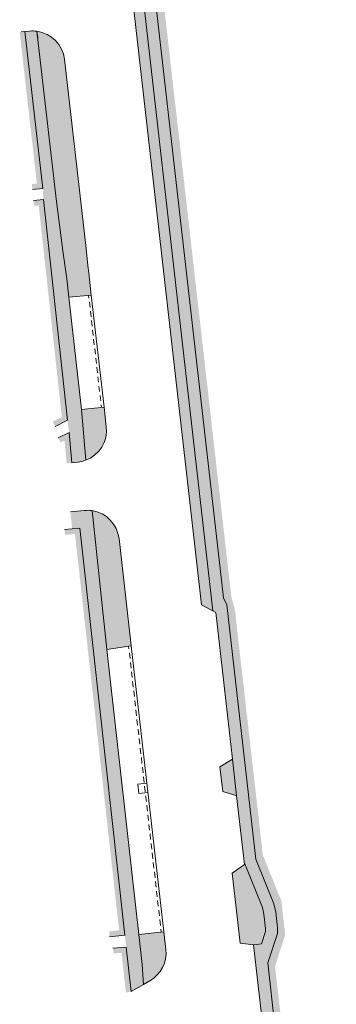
# Model space of a CAD drawing. Header units: millimetres. Extents: x 4385 to 11928, y 17253 to 36963.
# Tile 5 of 99: x 6453 to 6513, y 17801 to 17985. Entities that reach past the tile are written whole.
import ezdxf

# ---------------------------------------------------------------- set-up
doc = ezdxf.new("R2010")
doc.units = ezdxf.units.MM
doc.layers.add('ГП_реконстр_Ботаническая$0$ГП_дороги_УДС', color=205, linetype='Continuous', lineweight=5)
doc.layers.add('ГП_реконстр_Ботаническая$0$ГП_озел_проект_УДС', color=7, linetype='Continuous', lineweight=0, true_color=0xbedfd7, transparency=0.5)
doc.layers.add('ГП_реконстр_Ботаническая$0$ГП_тротуары_штриховка_УДС', color=7, linetype='Continuous', lineweight=0, true_color=0xd3c4ab, transparency=0.5)

# ---------------------------------------------------------------- blocks, each defined once
blk = doc.blocks.new('ГП_реконстр_Ботаническая')
at = {"layer": 'ГП_реконстр_Ботаническая$0$ГП_озел_проект_УДС'}
h = blk.add_hatch(color=256, dxfattribs=at)
h.dxf.hatch_style = 1
h.paths.add_polyline_path([(6510.93, 17710.8), (6506.16, 17752.61), (6499.8, 17808.37), (6501.59, 17813.82), (6501.63, 17814.97), (6501.31, 17817.79), (6500.97, 17819.45), (6497.58, 17827.85), (6496.03, 17841.36), (6493.7, 17861.82), (6492.13, 17875.6), (6491.48, 17876.9), (6488.21, 17905.5), (6482.61, 17954.56), (6479.07, 17985.56), (6477.93, 17995.6), (6476.25, 18010.27), (6474.63, 18024.5), (6474.18, 18029.42), (6473.44, 18037.64), (6471.61, 18057.81), (6470.3, 18072.24), (6469.94, 18076.17), (6469.54, 18079.64), (6469.2, 18082.66), (6468.66, 18087.04), (6468.46, 18088.34), (6467.81, 18093.03), (6466.87, 18098.74), (6465.93, 18103.86), (6464.65, 18110.04), (6463.51, 18115), (6462.96, 18117.25), (6464.42, 18117.58), (6464.98, 18115.28), (6466.03, 18110.73), (6467.28, 18104.73), (6468.26, 18099.53), (6469.32, 18093.12), (6470.35, 18085.71), (6470.69, 18082.82), (6470.9, 18080.53), (6471.6, 18072.92), (6472.82, 18059.58), (6474.74, 18038.51), (6475.56, 18029.58), (6477.73, 18010.61), (6480.47, 17986.54), (6483.37, 17961.18), (6489.66, 17905.99), (6492.96, 17877.09), (6493.61, 17874.73), (6493.65, 17874.51), (6494.92, 17863.35), (6498.89, 17828.6), (6502.38, 17819.97), (6502.58, 17818.1), (6502.9, 17815.37), (6503.1, 17813.63), (6501.17, 17807.75), (6508.82, 17741.59), (6512.34, 17710.94)])
h = blk.add_hatch(color=256, dxfattribs=at)
h.dxf.hatch_style = 1
h.paths.add_polyline_path([(6489.49, 17874.46), (6487.35, 17875.6), (6481.47, 17927.09), (6481.07, 17931.14), (6480.97, 17932.21), (6480.84, 17933.39), (6480.71, 17934.38), (6480.55, 17935.57), (6480.36, 17937.05), (6480.2, 17938.3), (6480.13, 17938.82), (6478.31, 17954.75), (6478.24, 17955.36), (6478.07, 17957.05), (6477.95, 17958.24), (6477.84, 17959.27), (6477.71, 17960.51), (6477.56, 17961.74), (6477.42, 17962.78), (6477.24, 17964.2), (6477.18, 17964.69), (6475.87, 17976.13), (6475.84, 17976.44), (6475.61, 17978.64), (6475.22, 17982.45), (6474.83, 17985.79), (6474.4, 17989.52), (6473.77, 17994.88), (6473.18, 18000), (6472.57, 18005.13), (6472.51, 18005.63), (6472.43, 18006.32), (6472.37, 18006.82), (6472.34, 18007.11), (6472.33, 18007.17), (6472.29, 18007.52), (6472.23, 18008.02), (6472.15, 18008.71), (6472.09, 18009.21), (6472.01, 18009.91), (6471.95, 18010.4), (6471.86, 18011.1), (6471.81, 18011.6), (6471.72, 18012.3), (6471.66, 18012.79), (6471.58, 18013.49), (6471.52, 18013.99), (6471.44, 18014.67), (6471.44, 18014.69), (6471.47, 18014.74), (6471.62, 18015.03), (6471.44, 18016.4), (6471.27, 18016.45), (6471.26, 18016.45), (6471.22, 18016.79), (6471.16, 18017.28), (6471.09, 18017.98), (6471.03, 18018.48), (6470.96, 18019.13), (6470.95, 18019.18), (6470.9, 18019.68), (6470.82, 18020.37), (6470.78, 18020.76), (6470.77, 18020.87), (6470.69, 18021.57), (6470.63, 18022.07), (6470.6, 18022.42), (6470.56, 18022.77), (6470.5, 18023.26), (6470.43, 18023.83), (6470.09, 18027.52), (6469.87, 18029.88), (6469.83, 18030.39), (6469.82, 18030.51), (6469.81, 18030.55), (6469.78, 18030.97), (6469.7, 18031.75), (6469.49, 18034.11), (6469.16, 18037.7), (6468.76, 18042.14), (6468.04, 18050.07), (6466.99, 18061.7), (6466.81, 18063.68), (6466.41, 18068.06), (6465.71, 18075.74), (6464.92, 18082.68), (6464.52, 18085.77), (6464.16, 18088.62), (6463.66, 18091.87), (6463.44, 18093.35), (6463.1, 18095.63), (6462.8, 18097.38), (6462.19, 18100.78), (6461.7, 18103.33), (6461.36, 18105.01), (6460.97, 18106.91), (6460.6, 18108.62), (6459.99, 18111.26), (6459.86, 18111.81), (6459.67, 18112.66), (6459.61, 18112.89), (6459.55, 18113.14), (6459.53, 18113.25), (6458.81, 18116.22), (6458.91, 18116.25), (6459.05, 18116.28), (6459.23, 18116.33), (6460.77, 18116.71), (6461.74, 18112.67), (6462.35, 18110), (6462.67, 18108.55), (6463.19, 18106.08), (6463.53, 18104.36), (6463.81, 18102.93), (6464.07, 18101.61), (6464.31, 18100.32), (6464.5, 18099.28), (6464.66, 18098.37), (6464.81, 18097.49), (6464.99, 18096.4), (6465.16, 18095.43), (6465.33, 18094.32), (6465.5, 18093.29), (6465.68, 18092.07), (6465.85, 18090.95), (6466.12, 18089.09), (6466.39, 18087.07), (6466.69, 18084.58), (6466.9, 18082.74), (6467.12, 18080.65), (6467.39, 18078.71), (6467.61, 18076.73), (6467.88, 18073.93), (6468.14, 18071.16), (6468.36, 18068.64), (6468.72, 18064.77), (6468.93, 18062.44), (6469.19, 18059.59), (6469.78, 18053.07), (6471.24, 18037.01), (6471.64, 18032.5), (6472.04, 18028.12)])
h = blk.add_hatch(color=256, dxfattribs=at)
h.dxf.hatch_style = 1
h.paths.add_polyline_path([(6455.53, 17953.61), (6455.43, 17954.6), (6456.38, 17954.7), (6453.14, 17983.14), (6454.13, 17983.24), (6457.49, 17953.81)])
h = blk.add_hatch(color=256, dxfattribs=at)
h.dxf.hatch_style = 1
h.paths.add_polyline_path([(6459.68, 17954.47), (6458.74, 17962.69), (6458.44, 17965.3), (6457.58, 17972.92), (6456.53, 17982.1), (6456.39, 17983.31), (6456.63, 17983.27), (6456.8, 17983.24), (6457.05, 17983.18), (6457.44, 17983.07), (6457.71, 17982.98), (6458.03, 17982.85), (6458.36, 17982.69), (6458.65, 17982.53), (6458.94, 17982.35), (6459.18, 17982.18), (6459.41, 17982), (6459.64, 17981.79), (6459.89, 17981.55), (6460.09, 17981.34), (6460.24, 17981.16), (6460.38, 17980.99), (6460.55, 17980.75), (6460.6, 17980.68), (6460.73, 17980.48), (6460.81, 17980.34), (6460.84, 17980.28), (6460.87, 17980.23), (6460.98, 17980.03), (6461.06, 17979.86), (6461.08, 17979.81), (6461.13, 17979.69), (6461.2, 17979.53), (6461.3, 17979.25), (6461.37, 17979.02), (6461.41, 17978.86), (6461.45, 17978.68), (6461.49, 17978.54), (6461.5, 17978.46), (6461.52, 17978.38), (6461.54, 17978.24), (6461.56, 17978.04), (6464.21, 17954.85)])
h = blk.add_hatch(color=256, dxfattribs=at)
h.dxf.hatch_style = 1
h.paths.add_polyline_path([(6462.41, 17933.35), (6461.99, 17936.8), (6461.23, 17942.09), (6460.08, 17951.03), (6460.06, 17951.19), (6459.98, 17951.82), (6459.68, 17954.47), (6462.21, 17954.69), (6464.21, 17954.85), (6465.35, 17944.87), (6465.62, 17942.52), (6465.99, 17939.33), (6466.15, 17937.94), (6466.23, 17937.22), (6466.61, 17933.77)])
h = blk.add_hatch(color=256, dxfattribs=at)
h.dxf.hatch_style = 1
h.paths.add_polyline_path([(6459.84, 17909.11), (6459.38, 17910), (6461.07, 17910.87), (6456.72, 17950.61), (6455.84, 17950.53), (6455.75, 17951.53), (6457.61, 17951.69), (6462.15, 17910.3)])
h = blk.add_hatch(color=256, dxfattribs=at)
h.dxf.hatch_style = 1
h.paths.add_polyline_path([(6465.56, 17902.74), (6465.56, 17902.74), (6464.79, 17912.3), (6469.02, 17912.71), (6469.44, 17909.05), (6469.46, 17908.75), (6469.48, 17908.39), (6469.46, 17908), (6469.42, 17907.54), (6469.36, 17907.19), (6469.27, 17906.82), (6469.17, 17906.48), (6469.06, 17906.18), (6468.96, 17905.94), (6468.84, 17905.68), (6468.73, 17905.47), (6468.57, 17905.2), (6468.41, 17904.96), (6468.28, 17904.77), (6468.08, 17904.52), (6467.96, 17904.38), (6467.79, 17904.2), (6467.62, 17904.03), (6467.44, 17903.87), (6467.22, 17903.68), (6467.08, 17903.57), (6466.79, 17903.37), (6466.51, 17903.19), (6466.31, 17903.08), (6466.08, 17902.96), (6465.82, 17902.85), (6465.74, 17902.81), (6465.68, 17902.79), (6465.64, 17902.77), (6465.6, 17902.76), (6465.57, 17902.74), (6465.56, 17902.74)])
h = blk.add_hatch(color=256, dxfattribs=at)
h.dxf.hatch_style = 1
h.paths.add_polyline_path([(6461.98, 17902.17), (6461.57, 17906.42), (6460.81, 17906.07), (6460.46, 17907.01), (6462.43, 17907.93), (6462.97, 17902.28)])
h = blk.add_hatch(color=256, dxfattribs=at)
h.dxf.hatch_style = 1
h.paths.add_polyline_path([(6469.52, 17867.22), (6467, 17890.88), (6466.75, 17893.29), (6467.09, 17893.23), (6467.38, 17893.16), (6467.6, 17893.1), (6467.87, 17893.01), (6468.38, 17892.8), (6468.45, 17892.77), (6468.59, 17892.7), (6468.82, 17892.58), (6468.97, 17892.49), (6469.14, 17892.38), (6469.45, 17892.17), (6469.6, 17892.05), (6469.87, 17891.83), (6470.19, 17891.52), (6470.36, 17891.33), (6470.95, 17890.55), (6471.27, 17889.98), (6471.45, 17889.58), (6471.57, 17889.24), (6471.65, 17888.97), (6471.69, 17888.81), (6471.78, 17888.44), (6471.84, 17888.03), (6474.13, 17867.9), (6471.66, 17867.53)])
h = blk.add_hatch(color=256, dxfattribs=at)
h.dxf.hatch_style = 1
h.paths.add_polyline_path([(6470.04, 17813.3), (6469.96, 17814.28), (6471.85, 17814.49), (6463.54, 17888.91), (6461.68, 17888.75), (6461.6, 17889.75), (6464.43, 17889.99), (6464.55, 17888.95), (6472.93, 17813.6)])
h = blk.add_hatch(color=256, dxfattribs=at)
h.dxf.hatch_style = 1
h.paths.add_polyline_path([(6493.95, 17839.76), (6491.35, 17840.54), (6490.81, 17845.21), (6490.81, 17845.21), (6493.17, 17846.64)])
h = blk.add_hatch(color=256, dxfattribs=at)
h.dxf.hatch_style = 1
h.paths.add_polyline_path([(6497.15, 17811.76), (6497.11, 17811.77), (6494.74, 17812.05), (6494.74, 17812.05), (6493.7, 17819.96), (6493.69, 17820.05), (6493.1, 17825.22), (6495.43, 17826.85), (6495.37, 17827.3), (6498.81, 17818.79), (6499.08, 17817.54), (6499.22, 17816.47), (6499.33, 17815.35), (6499.38, 17814.87), (6499.37, 17814.28), (6498.61, 17811.96)])
h = blk.add_hatch(color=256, dxfattribs=at)
h.dxf.hatch_style = 1
h.paths.add_polyline_path([(6476.45, 17804.33), (6475.55, 17813.69), (6480.26, 17814.22), (6480.64, 17810.91), (6480.68, 17810.35), (6480.66, 17809.73), (6480.58, 17809.14), (6480.42, 17808.45), (6480.21, 17807.9), (6480.09, 17807.63), (6480.04, 17807.53), (6479.86, 17807.21), (6479.75, 17807.01), (6479.57, 17806.76), (6479.36, 17806.47), (6479.04, 17806.11), (6478.95, 17806.01), (6478.69, 17805.76), (6478.39, 17805.52), (6478.11, 17805.31), (6477.64, 17805.01)])
h = blk.add_hatch(color=256, dxfattribs=at)
h.dxf.hatch_style = 1
h.paths.add_polyline_path([(6473.13, 17802.8), (6472.29, 17810.26), (6470.78, 17810.15), (6470.69, 17811.15), (6473.18, 17811.32), (6474.12, 17803.01), (6474, 17802.99)])
at = {"layer": 'ГП_реконстр_Ботаническая$0$ГП_тротуары_штриховка_УДС'}
h = blk.add_hatch(color=256, dxfattribs=at)
h.dxf.hatch_style = 1
h.paths.add_polyline_path([(6469.2, 18082.66, 0.032523), (6462.96, 18117.25), (6462.39, 18117.12), (6461.9, 18117.01), (6461.68, 18116.96), (6461.56, 18116.94), (6461.22, 18116.86), (6461.01, 18116.81), (6460.73, 18116.75), (6460.45, 18116.68), (6460.04, 18116.61), (6459.55, 18116.51), (6458.9, 18116.38), (6458.87, 18116.37), (6458.77, 18116.36, -0.000129), (6458.81, 18116.22), (6458.91, 18116.25), (6459.05, 18116.28), (6459.23, 18116.33), (6460.75, 18116.7, -0.0325), (6466.94, 18082.42), (6467.12, 18080.65), (6467.39, 18078.71), (6467.61, 18076.73), (6467.86, 18074.2), (6468.1, 18071.55), (6468.32, 18069.16), (6468.61, 18065.89), (6468.84, 18063.42), (6469.19, 18059.59), (6469.8, 18052.84), (6471.24, 18037.01), (6472.01, 18028.46), (6472.58, 18022.65), (6473.98, 18010.32), (6489.49, 17874.47), (6489.49, 17874.46), (6489.88, 17874.25), (6489.91, 17874.24), (6489.91, 17874.23), (6489.92, 17874.22), (6490.02, 17874.24), (6490.27, 17874.25), (6490.77, 17874.27), (6491.48, 17874.3), (6491.98, 17874.33), (6492.27, 17874.33), (6492.27, 17874.33), (6492.13, 17875.6), (6491.48, 17876.9), (6477.87, 17996.15), (6474.63, 18024.5), (6474.18, 18029.42), (6469.94, 18076.17)])
h = blk.add_hatch(color=256, dxfattribs=at)
h.dxf.hatch_style = 1
h.paths.add_polyline_path([(6459.63, 17954.46), (6456.24, 17982.07), (6454.29, 17981.87), (6454.13, 17983.24), (6454.85, 17983.31), (6455.07, 17983.34), (6455.26, 17983.35), (6455.52, 17983.36), (6455.84, 17983.35), (6456.05, 17983.34), (6456.25, 17983.32), (6456.39, 17983.31), (6456.53, 17982.1), (6457.36, 17974.84), (6457.98, 17969.33), (6458.61, 17963.95), (6459.68, 17954.47)])
h = blk.add_hatch(color=256, dxfattribs=at)
h.dxf.hatch_style = 1
h.paths.add_polyline_path([(6458.7, 17941.77), (6457.61, 17951.69), (6457.49, 17953.81), (6456.3, 17964.28), (6454.29, 17981.87), (6456.24, 17982.07), (6459.63, 17954.46), (6459.68, 17954.47), (6459.98, 17951.82), (6459.98, 17951.81), (6460.06, 17951.19), (6460.08, 17951.03), (6459.96, 17951.01), (6459.96, 17950.99), (6461.23, 17942.1)])
h = blk.add_hatch(color=256, dxfattribs=at)
h.dxf.hatch_style = 1
h.paths.add_polyline_path([(6464.73, 17912.82), (6464.65, 17913.53), (6462.19, 17935.15), (6462.13, 17935.65), (6462.05, 17936.35), (6462.04, 17936.44), (6461.23, 17942.1), (6458.7, 17941.77), (6458.7, 17941.77), (6462.15, 17910.3), (6462.43, 17907.94), (6462.43, 17907.93), (6462.97, 17902.29), (6464.11, 17902.41), (6464.39, 17902.44), (6465.11, 17902.59), (6465.54, 17902.73), (6465.56, 17902.74), (6464.79, 17912.3), (6464.79, 17912.33)])
h = blk.add_hatch(color=256, dxfattribs=at)
h.dxf.hatch_style = 1
h.paths.add_polyline_path([(6467, 17890.91), (6466.5, 17891.68), (6466.42, 17891.8), (6466.15, 17892.02), (6465.05, 17892.57), (6464.46, 17892.77), (6463.75, 17893.01), (6462.7, 17893.06), (6465.27, 17893.32), (6465.7, 17893.35), (6466.01, 17893.35), (6466.32, 17893.33), (6466.57, 17893.31), (6466.75, 17893.29)])
h = blk.add_hatch(color=256, dxfattribs=at)
h.dxf.hatch_style = 1
h.paths.add_polyline_path([(6464.39, 17892.79), (6463.92, 17892.96), (6463.75, 17893.01), (6463.74, 17893.02), (6463.74, 17893.02), (6462.99, 17893.05), (6462.7, 17893.02), (6463.01, 17889.87), (6463.49, 17889.91), (6463.99, 17889.96), (6464.43, 17889.99), (6464.55, 17888.95), (6466.39, 17872.4), (6466.4, 17872.4), (6466.48, 17871.7), (6466.47, 17871.7), (6466.52, 17871.2), (6466.53, 17871.2), (6466.61, 17870.49), (6466.6, 17870.49), (6466.66, 17870), (6466.66, 17870), (6466.74, 17869.29), (6466.73, 17869.29), (6466.79, 17868.79), (6466.79, 17868.79), (6466.87, 17868.09), (6466.87, 17868.09), (6466.92, 17867.59), (6466.93, 17867.59), (6467, 17866.88), (6467, 17866.88), (6467.06, 17866.39), (6467.14, 17865.68), (6467.19, 17865.18), (6467.27, 17864.48), (6467.33, 17863.98), (6467.4, 17863.28), (6467.46, 17862.78), (6467.54, 17862.07), (6467.59, 17861.58), (6467.61, 17861.44), (6467.67, 17860.87), (6467.73, 17860.37), (6467.81, 17859.67), (6467.86, 17859.17), (6467.86, 17859.17), (6467.95, 17858.46), (6467.94, 17858.46), (6468, 17857.97), (6468, 17857.97), (6468, 17857.97), (6472.41, 17818.27), (6472.42, 17818.27), (6472.5, 17817.57), (6472.49, 17817.57), (6472.55, 17817.07), (6472.55, 17817.07), (6472.63, 17816.36), (6472.63, 17816.36), (6472.68, 17815.87), (6472.69, 17815.87), (6472.76, 17815.16), (6472.76, 17815.16), (6472.82, 17814.66), (6472.82, 17814.66), (6472.89, 17813.96), (6472.89, 17813.96), (6472.93, 17813.6), (6473.18, 17811.32), (6473.23, 17810.84), (6473.23, 17810.84), (6473.29, 17810.35), (6473.29, 17810.35), (6473.37, 17809.65), (6473.37, 17809.65), (6473.42, 17809.15), (6473.42, 17809.15), (6473.5, 17808.46), (6473.5, 17808.46), (6473.56, 17807.96), (6473.56, 17807.96), (6473.64, 17807.26), (6473.64, 17807.26), (6473.69, 17806.77), (6473.69, 17806.77), (6473.77, 17806.07), (6473.77, 17806.07), (6473.83, 17805.57), (6473.83, 17805.57), (6473.91, 17804.87), (6473.91, 17804.87), (6473.97, 17804.38), (6473.97, 17804.38), (6474.05, 17803.68), (6474.04, 17803.68), (6474.1, 17803.18), (6474.1, 17803.18), (6474.12, 17803.01), (6476.45, 17804.33), (6475.56, 17813.52), (6471.41, 17850.41), (6469.52, 17867.14), (6469.52, 17867.22), (6469.48, 17867.59), (6469.42, 17868.09), (6469.34, 17868.84), (6469.29, 17869.34), (6469.21, 17870.09), (6469.16, 17870.59), (6469.08, 17871.34), (6469.03, 17871.83), (6468.95, 17872.58), (6468.89, 17873.08), (6468.81, 17873.83), (6468.76, 17874.33), (6468.68, 17875.08), (6468.63, 17875.57), (6468.55, 17876.33), (6468.5, 17876.82), (6468.42, 17877.57), (6468.36, 17878.07), (6468.28, 17878.82), (6468.23, 17879.32), (6468.15, 17880.07), (6468.1, 17880.56), (6468.02, 17881.31), (6467.97, 17881.81), (6467.89, 17882.56), (6467.83, 17883.06), (6467.76, 17883.81), (6467.7, 17884.31), (6467.62, 17885.06), (6467.57, 17885.55), (6467.49, 17886.3), (6467.44, 17886.8), (6467.36, 17887.55), (6467.31, 17888.05), (6467.23, 17888.8), (6467.17, 17889.3), (6467.1, 17889.96), (6467.09, 17890.05), (6467.04, 17890.54), (6467.04, 17890.54), (6467, 17890.88), (6467, 17890.91), (6467, 17890.92), (6466.88, 17891.09), (6466.5, 17891.68), (6466.15, 17892.02), (6465.51, 17892.34), (6465.06, 17892.56), (6465.05, 17892.57), (6464.46, 17892.77)])
edge = h.paths.add_edge_path(flags=16)
edge.add_arc((6464.16, 17892.52), 0.04, -340.4801, 19.3708, ccw=False)
edge.add_line((6464.2, 17892.53), (6464.2, 17892.53))
edge.add_line((6464.2, 17892.53), (6464.2, 17892.53))
edge = h.paths.add_edge_path(flags=16)
edge.add_arc((6464.24, 17891.77), 0.04, -340.4801, 19.3708, ccw=False)
edge.add_line((6464.28, 17891.78), (6464.28, 17891.78))
edge.add_line((6464.28, 17891.78), (6464.28, 17891.78))
edge = h.paths.add_edge_path(flags=16)
edge.add_arc((6464.33, 17891.03), 0.04, -340.4801, 19.3708, ccw=False)
edge.add_line((6464.36, 17891.04), (6464.36, 17891.04))
edge.add_line((6464.36, 17891.04), (6464.36, 17891.04))
edge = h.paths.add_edge_path(flags=16)
edge.add_arc((6464.41, 17890.28), 0.04, -340.4801, 19.3708, ccw=False)
edge.add_line((6464.45, 17890.29), (6464.45, 17890.29))
edge.add_line((6464.45, 17890.29), (6464.45, 17890.29))
h = blk.add_hatch(color=256, dxfattribs=at)
h.dxf.hatch_style = 1
edge = h.paths.add_edge_path()
edge.add_line((6506.05, 17752.98), (6504.64, 17764.9))
edge.add_line((6504.64, 17764.9), (6501.95, 17788.29))
edge.add_line((6501.95, 17788.29), (6499.65, 17807.9))
edge.add_line((6499.65, 17807.9), (6499.8, 17808.37))
edge.add_line((6499.8, 17808.37), (6501.58, 17813.8))
edge.add_line((6501.58, 17813.8), (6501.58, 17813.82))
edge.add_line((6501.58, 17813.82), (6501.59, 17813.82))
edge.add_line((6501.59, 17813.82), (6501.63, 17814.95))
edge.add_line((6501.63, 17814.95), (6501.63, 17814.97))
edge.add_line((6501.63, 17814.97), (6501.63, 17814.97))
edge.add_line((6501.63, 17814.97), (6501.62, 17814.99))
edge.add_line((6501.62, 17814.99), (6501.56, 17815.58))
edge.add_line((6501.56, 17815.58), (6501.55, 17815.68))
edge.add_line((6501.55, 17815.68), (6501.33, 17817.62))
edge.add_line((6501.33, 17817.62), (6501.31, 17817.79))
edge.add_line((6501.31, 17817.79), (6501.3, 17817.85))
edge.add_line((6501.3, 17817.85), (6500.97, 17819.45))
edge.add_line((6500.97, 17819.45), (6497.58, 17827.85))
edge.add_line((6497.58, 17827.85), (6497.43, 17828.22))
edge.add_line((6497.43, 17828.22), (6497.42, 17828.28))
edge.add_line((6497.42, 17828.28), (6495.41, 17846.12))
edge.add_line((6495.41, 17846.12), (6493.65, 17860.96))
edge.add_line((6493.65, 17860.96), (6492.16, 17874.34))
edge.add_line((6492.16, 17874.34), (6490.02, 17874.18))
edge.add_line((6490.02, 17874.18), (6490.75, 17867.81))
edge.add_line((6490.75, 17867.81), (6491.35, 17862.35))
edge.add_line((6491.35, 17862.35), (6491.97, 17857.02))
edge.add_line((6491.97, 17857.02), (6492.77, 17850.07))
edge.add_line((6492.77, 17850.07), (6493.17, 17846.64))
edge.add_line((6493.17, 17846.64), (6495.37, 17827.71))
edge.add_line((6495.37, 17827.71), (6499.53, 17817.6))
edge.add_line((6499.53, 17817.6), (6499.85, 17816.06))
edge.add_line((6499.85, 17816.06), (6500.02, 17813.94))
edge.add_line((6500.02, 17813.94), (6499.39, 17812.45))
edge.add_line((6499.39, 17812.45), (6499.16, 17812.16))
edge.add_line((6499.16, 17812.16), (6498.66, 17811.96))
edge.add_line((6498.66, 17811.96), (6498.61, 17811.96))
edge.add_line((6498.61, 17811.96), (6497.15, 17811.76))
edge.add_line((6497.15, 17811.76), (6498.67, 17798.39))
edge.add_line((6498.67, 17798.39), (6500.52, 17782.18))
edge.add_line((6500.52, 17782.18), (6500.69, 17780.68))
edge.add_line((6500.69, 17780.68), (6500.97, 17778.3))
edge.add_line((6500.97, 17778.3), (6500.97, 17778.29))
edge.add_line((6500.97, 17778.29), (6501.02, 17777.82))
edge.add_line((6501.02, 17777.82), (6503.21, 17758.7))
edge.add_line((6503.21, 17758.7), (6503.29, 17758))
edge.add_line((6503.29, 17758), (6503.34, 17757.51))
edge.add_line((6503.34, 17757.51), (6503.42, 17756.81))
edge.add_line((6503.42, 17756.81), (6503.48, 17756.31))
edge.add_line((6503.48, 17756.31), (6503.56, 17755.62))
edge.add_line((6503.56, 17755.62), (6503.62, 17755.12))
edge.add_line((6503.62, 17755.12), (6503.7, 17754.42))
edge.add_line((6503.7, 17754.42), (6503.75, 17753.93))
edge.add_line((6503.75, 17753.93), (6503.81, 17753.42))
edge.add_arc((6503.69, 17746.83), 6.59, 68.9686, 88.9419, ccw=False)
h = blk.add_hatch(color=256, dxfattribs=at)
h.dxf.hatch_style = 1
h.paths.add_polyline_path([(6493.04, 17866.41, -0.007005), (6493.19, 17866.3), (6492.27, 17874.33), (6492.16, 17874.33)])
h = blk.add_hatch(color=256, dxfattribs=at)
h.dxf.hatch_style = 1
h.paths.add_polyline_path([(6493.04, 17866.41), (6493.65, 17860.96), (6494.13, 17856.87, 0.00686), (6494.25, 17857.01), (6493.7, 17861.82), (6493.19, 17866.3, 0.007005)])
h = blk.add_hatch(color=256, dxfattribs=at)
h.dxf.hatch_style = 1
h.paths.add_polyline_path([(6494.13, 17856.87), (6495.41, 17846.12), (6497.42, 17828.28), (6497.43, 17828.22), (6497.58, 17827.85), (6496.03, 17841.36), (6494.25, 17857.01, -0.00686)])
h = blk.add_hatch(color=256, dxfattribs=at)
h.dxf.hatch_style = 1
h.paths.add_polyline_path([(6498.61, 17811.96), (6499.37, 17814.28), (6499.38, 17814.87), (6499.33, 17815.35), (6499.22, 17816.47), (6499.08, 17817.54), (6498.81, 17818.79), (6495.37, 17827.3), (6495.35, 17827.55), (6495.33, 17827.68), (6495.37, 17827.71), (6499.53, 17817.6), (6499.85, 17816.06), (6500.02, 17813.94), (6499.39, 17812.45), (6499.16, 17812.16), (6498.66, 17811.96)])
h = blk.add_hatch(color=256, dxfattribs=at)
h.dxf.hatch_style = 1
h.paths.add_polyline_path([(6512.71, 17695.41, -0.001043), (6511.75, 17703.68), (6511.24, 17708.13), (6510.93, 17710.8), (6506.16, 17752.61), (6499.8, 17808.37), (6499.65, 17807.9), (6501.95, 17788.29), (6504.64, 17764.9), (6506.87, 17746.06), (6507, 17745), (6507.73, 17738.68), (6508.37, 17733.15), (6508.72, 17730.05), (6509.11, 17726.46), (6509.76, 17720.59), (6510.85, 17710.79), (6511.12, 17708.12), (6511.36, 17706.08), (6511.7, 17703.14), (6511.97, 17700.82), (6512.18, 17698.99), (6512.5, 17696.18), (6512.59, 17695.45, -0.004843)])
at = {"layer": 'ГП_реконстр_Ботаническая$0$ГП_дороги_УДС'}
for p, q in [((6474.63, 18024.5), (6491.48, 17876.9)), ((6470.4, 18024.07), (6487.35, 17875.6)), ((6472.39, 18024.27), (6489.49, 17874.47)), ((6453.43, 17983.17), (6454.13, 17983.24)), ((6454.13, 17983.24), (6454.99, 17983.33)), ((6461.56, 17978.04), (6465.62, 17942.52)), ((6461.99, 17936.8), (6462.39, 17933.35)), ((6469.02, 17912.71), (6466.61, 17933.77)), ((6466.18, 17933.19), (6466.12, 17933.72)), ((6466.38, 17931.43), (6466.26, 17932.49)), ((6466.58, 17929.68), (6466.46, 17930.73)), ((6466.78, 17927.92), (6466.66, 17928.98)), ((6466.98, 17926.17), (6466.86, 17927.22)), ((6467.18, 17924.41), (6467.06, 17925.47)), ((6467.38, 17922.66), (6467.26, 17923.71)), ((6467.58, 17920.9), (6467.46, 17921.95)), ((6467.78, 17919.15), (6467.66, 17920.2)), ((6467.98, 17917.39), (6467.86, 17918.44)), ((6468.18, 17915.64), (6468.06, 17916.69)), ((6468.38, 17913.88), (6468.26, 17914.93)), ((6464.79, 17912.3), (6469.02, 17912.71)), ((6464.79, 17912.3), (6465.56, 17902.74)), ((6468.52, 17912.65), (6468.46, 17913.18)), ((6469.02, 17912.71), (6469.44, 17909.05)), ((6462.97, 17902.29), (6464.11, 17902.4)), ((6462.7, 17893.06), (6465.27, 17893.32)), ((6466.75, 17893.29), (6469.52, 17867.22)), ((6471.84, 17888.03), (6474.13, 17867.9)), ((6492.13, 17875.6), (6491.48, 17876.9)), ((6490.02, 17874.18), (6487.35, 17875.6)), ((6492.13, 17875.6), (6497.58, 17827.85)), ((6490.02, 17874.18), (6493.17, 17846.64)), ((6474.13, 17867.9), (6469.52, 17867.22)), ((6473.7, 17867.31), (6473.64, 17867.84)), ((6480.26, 17814.22), (6474.13, 17867.9)), ((6473.9, 17865.52), (6473.78, 17866.59)), ((6474.11, 17863.73), (6473.98, 17864.8)), ((6474.31, 17861.94), (6474.19, 17863.01)), ((6474.51, 17860.15), (6474.39, 17861.22)), ((6474.72, 17858.36), (6474.6, 17859.43)), ((6474.92, 17856.57), (6474.8, 17857.65)), ((6475.13, 17854.78), (6475, 17855.86)), ((6475.33, 17852.99), (6475.21, 17854.07)), ((6475.54, 17851.2), (6475.41, 17852.28)), ((6475.74, 17849.41), (6475.62, 17850.49)), ((6475.94, 17847.63), (6475.82, 17848.7)), ((6476.15, 17845.84), (6476.03, 17846.91)), ((6476.35, 17844.05), (6476.23, 17845.12)), ((6493.17, 17846.64), (6490.81, 17845.21)), ((6490.81, 17845.21), (6491.35, 17840.54)), ((6493.17, 17846.64), (6493.17, 17846.64)), ((6493.17, 17846.64), (6493.95, 17839.76)), ((6476.56, 17842.26), (6476.43, 17843.33)), ((6476.76, 17840.47), (6476.64, 17841.54)), ((6476.97, 17838.68), (6476.84, 17839.75)), ((6491.35, 17840.54), (6493.96, 17839.76)), ((6493.95, 17839.76), (6495.43, 17826.85)), ((6477.17, 17836.89), (6477.05, 17837.96)), ((6477.37, 17835.1), (6477.25, 17836.17)), ((6477.58, 17833.31), (6477.46, 17834.38)), ((6477.78, 17831.52), (6477.66, 17832.6)), ((6477.99, 17829.73), (6477.86, 17830.81)), ((6478.19, 17827.94), (6478.07, 17829.02)), ((6478.39, 17826.15), (6478.27, 17827.23)), ((6493.1, 17825.22), (6495.43, 17826.85)), ((6478.6, 17824.37), (6478.48, 17825.44)), ((6493.1, 17825.22), (6494.6, 17812.07)), ((6478.8, 17822.58), (6478.68, 17823.65)), ((6479.01, 17820.79), (6478.88, 17821.86)), ((6479.21, 17819), (6479.09, 17820.07)), ((6479.42, 17817.21), (6479.29, 17818.28)), ((6479.62, 17815.42), (6479.5, 17816.49)), ((6480.26, 17814.22), (6475.54, 17813.69)), ((6479.76, 17814.17), (6479.7, 17814.7)), ((6480.26, 17814.22), (6480.64, 17810.91)), ((6497.15, 17811.76), (6494.6, 17812.07)), ((6498.61, 17811.96), (6497.15, 17811.76)), ((6497.15, 17811.76), (6501.02, 17777.82)), ((6499.8, 17808.37), (6510.93, 17710.8)), ((6476.45, 17804.33), (6474.12, 17803.01)), ((6477.64, 17805.01), (6476.45, 17804.33))]:
    blk.add_line(p, q, dxfattribs=at)
at = {"layer": 'ГП_реконстр_Ботаническая$0$ГП_дороги_УДС', "flags": 128}
for points in [[(6454.13, 17983.24), (6457.49, 17953.81), (6455.53, 17953.61)], [(6456.39, 17983.31), (6456.53, 17982.1)], [(6456.39, 17983.31), (6459.98, 17951.81), (6461.23, 17942.1)], [(6455.75, 17951.53), (6457.61, 17951.69), (6462.15, 17910.3), (6459.84, 17909.11)], [(6461.23, 17942.1), (6461.99, 17936.8)], [(6466.61, 17933.77), (6466.14, 17937.95), (6465.98, 17939.32), (6465.62, 17942.52)], [(6462.39, 17933.35), (6466.6, 17933.77)], [(6462.39, 17933.35), (6464.79, 17912.3)], [(6460.39, 17906.98), (6462.43, 17907.94), (6462.97, 17902.28)], [(6461.6, 17889.75), (6464.43, 17889.99), (6466.94, 17867.43)], [(6466.94, 17867.43), (6472.93, 17813.6), (6470.04, 17813.28)], [(6469.52, 17867.22), (6475.54, 17813.69)], [(6477.07, 17842.1), (6475.34, 17841.9)], [(6475.54, 17840.16), (6475.34, 17841.9)], [(6477.27, 17840.36), (6475.54, 17840.16)], [(6495.37, 17827.3), (6498.81, 17818.79), (6499.08, 17817.54), (6499.22, 17816.47), (6499.33, 17815.35), (6499.38, 17814.87), (6499.37, 17814.28), (6498.61, 17811.96)], [(6497.58, 17827.85), (6500.97, 17819.45), (6501.3, 17817.92), (6501.45, 17816.72), (6501.57, 17815.58), (6501.63, 17814.97), (6501.62, 17813.91), (6499.8, 17808.37)], [(6475.54, 17813.69), (6476.17, 17808.08), (6476.45, 17804.33)], [(6470.69, 17811.15), (6473.18, 17811.32), (6474.12, 17803.01)]]:
    blk.add_lwpolyline(points, dxfattribs=at)
at = {"layer": 'ГП_реконстр_Ботаническая$0$ГП_дороги_УДС', "extrusion": (0, 0, -1)}
for centre, start, end in [((-6455.6, 17977.36), 84.1199, 97.5549), ((-6455.6, 17977.36), 97.5549, 173.4892), ((-6465.87, 17887.35), 84.1785, 98.3791), ((-6465.87, 17887.35), 98.3791, 173.4892), ((-6474.68, 17810.23), 173.4892, 240.4304)]:
    blk.add_arc(centre, 6, start, end, dxfattribs=at)
at = {"layer": 'ГП_реконстр_Ботаническая$0$ГП_дороги_УДС'}
for start, end in [(290.1458, 6.5108), (276.0862, 290.1458)]:
    blk.add_arc((6463.48, 17908.37), 6, start, end, dxfattribs=at)
at = {"layer": 'ГП_реконстр_Ботаническая$0$ГП_озел_проект_УДС'}
blk.add_solid([(6494.6, 17812.07), (6494.74, 17812.05), (6493.7, 17819.96)], dxfattribs=at)
at = {"layer": 'ГП_реконстр_Ботаническая$0$ГП_тротуары_штриховка_УДС'}
blk.add_solid([(6460.08, 17951.03), (6459.96, 17951.01), (6461.23, 17942.1)], dxfattribs=at)

msp = doc.modelspace()

# ---------------------------------------------------------------- block references
msp.add_blockref('ГП_реконстр_Ботаническая', (0, 0))

doc.saveas('drawing.dxf')
